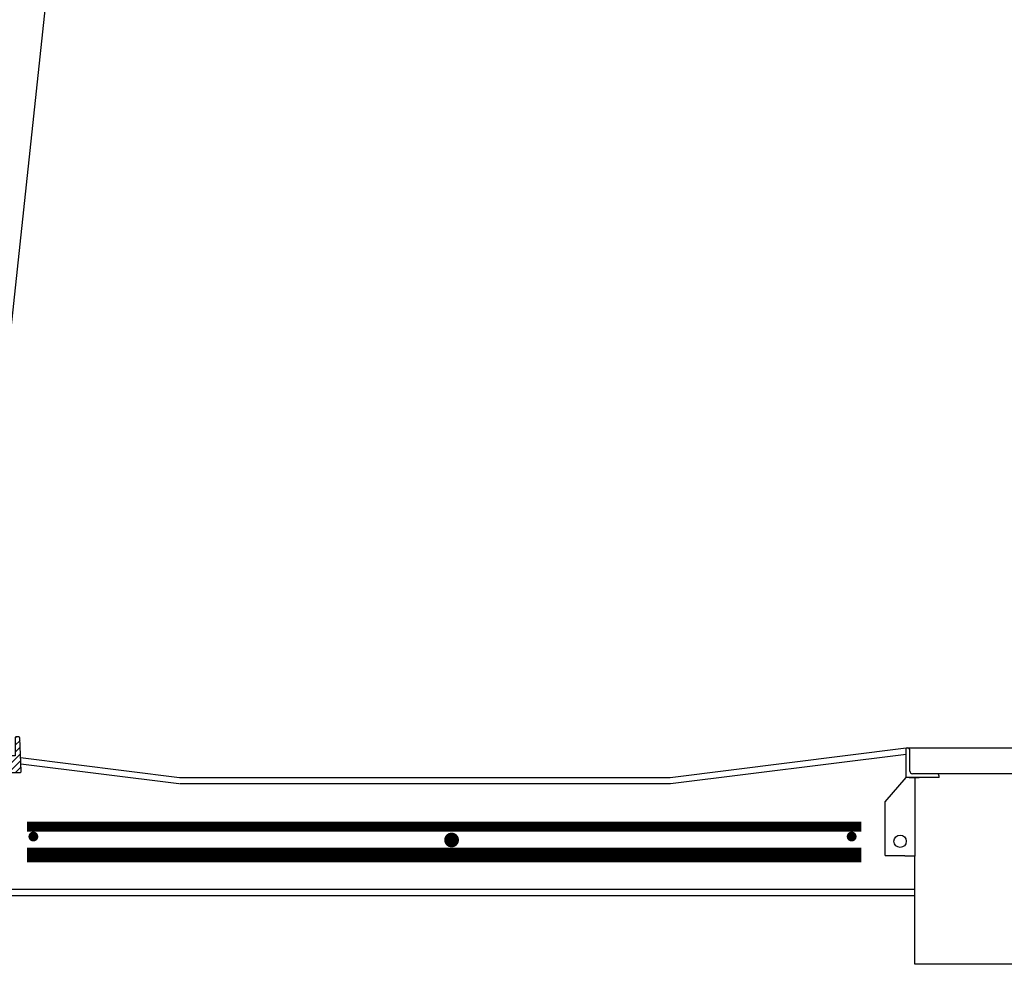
# Model space of a CAD drawing. Extents: x 2963 to 4079, y -422 to 622.
# Tile 116 of 119: x 3673 to 3723, y 492 to 540. Entities that reach past the tile are written whole.
import ezdxf

# ---------------------------------------------------------------- set-up
doc = ezdxf.new("R2010")
doc.units = 0
doc.header["$MEASUREMENT"] = 0
doc.linetypes.add('HIDDEN', pattern=[0.375, 0.25, -0.125])
doc.linetypes.add('TANK-SLAB$0$DASHED', pattern=[0.75, 0.5, -0.25])
for name, color, linetype in [('REBAR', 4, 'TANK-SLAB$0$DASHED'), ('SPILL-BUCKET', 1, 'CONTINUOUS'), ('TANK-MANHOLE', 2, 'CONTINUOUS'), ('TANK-SLAB', 6, 'CONTINUOUS'), ('TEXT', 3, 'CONTINUOUS')]:
    doc.layers.add(name, color=color, linetype=linetype)
doc.styles.add('SIMPLEX', font='simplex')
doc.dimstyles.new('DIM48', dxfattribs={"dimscale": 48, "dimtxt": 0.09375, "dimasz": 0.09375, "dimexe": 0.0625, "dimexo": 0.0625, "dimgap": 0.0625, "dimtad": 1, "dimdec": 4, "dimzin": 3, "dimdsep": 46, "dimlunit": 4, "dimtxsty": 'SIMPLEX', "dimcen": 0, "dimclrd": 3, "dimclre": 3, "dimclrt": 3, "dimadec": 0, "dimazin": 0, "dimtfac": 1, "dimtdec": 4, "dimtofl": 0, "dimtmove": 2, "dimatfit": 3, "dimfxl": 1, "dimfrac": 2, "dimtolj": 1, "dimtzin": 3, "dimarcsym": 0})

msp = doc.modelspace()

# ---------------------------------------------------------------- hatches: boundary and pattern name
at = {"layer": 'SPILL-BUCKET'}
h = msp.add_hatch(dxfattribs=at)
h.set_pattern_fill('ANSI31', scale=2, style=0)
h.set_pattern_definition([(45, (9900.58958, -797.75803), (-0.176776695, 0.176776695), [])])
edge = h.paths.add_edge_path()
edge.add_line((3671.53391, 502.58122), (3671.47571, 502.5188))
edge.add_line((3671.47571, 502.5188), (3671.52517, 501.10235))
edge.add_line((3671.52517, 501.10235), (3671.85048, 501.10235))
edge.add_line((3671.85048, 501.10235), (3671.86792, 501.60179))
edge.add_arc((3671.99281, 501.59747), 0.12496, 90.018606, 178.018559, ccw=False)
edge.add_line((3671.99277, 501.72243), (3672.7796, 501.72243))
edge.add_arc((3672.77962, 501.78491), 0.06248, 269.980716, 361.980739)
edge.add_line((3672.84206, 501.78707), (3672.78317, 503.47341))
edge.add_arc((3672.72073, 503.47121), 0.06248, 2.01864, 90.018617)
edge.add_line((3672.72071, 503.53369), (3672.57887, 503.53369))
edge.add_arc((3672.57888, 503.50245), 0.03124, 90.019575, 180.019575)
edge.add_line((3672.54765, 503.50244), (3672.54765, 502.59621))
edge.add_arc((3672.53234, 502.59652), 0.01531, 268.812785, 358.812785, ccw=False)
edge.add_line((3672.53202, 502.58122), (3671.53391, 502.58122))

# ---------------------------------------------------------------- linework, layer by layer
at = {"layer": 'REBAR', "linetype": 'HIDDEN', "const_width": 0.5}
msp.add_lwpolyline([(3673.14523, 498.97141), (3715.55514, 498.97141)], dxfattribs=at)
at = {"layer": 'REBAR'}
for points, const_width in [([(3673.58975, 498.47139, -1), (3673.33975, 498.47139, -1)], 0.25), ([(3694.91465, 498.29581, -1), (3694.53965, 498.29581, -1)], 0.375), ([(3715.19036, 498.47139, -1), (3714.94036, 498.47139, -1)], 0.25)]:
    msp.add_lwpolyline(points, format="xyb", close=True, dxfattribs=dict(at, const_width=const_width))
at = {"layer": 'REBAR', "const_width": 0.75}
msp.add_lwpolyline([(3673.14523, 497.53689), (3715.55514, 497.53689)], dxfattribs=at)
at = {"layer": 'SPILL-BUCKET', "color": 2, "linetype": 'Continuous'}
msp.add_lwpolyline([(3671.53391, 502.58122), (3671.47571, 502.5188), (3671.52517, 501.10235), (3671.85048, 501.10235), (3671.86792, 501.60179, -0.40402598), (3671.99277, 501.72243), (3672.7796, 501.72243, 0.42447494), (3672.84206, 501.78707), (3672.78317, 503.47341, 0.40402611), (3672.72071, 503.53369), (3672.57887, 503.53369, 0.41421356), (3672.54765, 503.50244), (3672.54765, 502.59621, -0.41421356), (3672.53202, 502.58122), (3671.53391, 502.58122)], format="xyb", dxfattribs=at)
at = {"layer": 'TANK-MANHOLE', "color": 1, "linetype": 'Continuous'}
for p, q in [((3717.83922, 501.47876), (3717.83922, 502.97879)), ((3717.83922, 502.97875), (3717.90172, 502.97875)), ((3717.83922, 502.97875), (3717.90172, 502.97875)), ((3717.83922, 502.97875), (3757.33922, 502.97875)), ((3718.02672, 501.79125), (3718.02672, 502.85375)), ((3719.3861, 501.66625), (3718.15172, 501.66625)), ((3755.79235, 501.66625), (3719.3861, 501.66625)), ((3716.77672, 500.22876), (3717.83922, 501.47876)), ((3719.5111, 501.47876), (3717.83922, 501.47876)), ((3717.99547, 501.47876), (3718.49547, 501.47876)), ((3718.49547, 501.47876), (3718.24547, 501.47876)), ((3718.27672, 501.47876), (3718.27672, 497.47876)), ((3719.5111, 501.47876), (3719.5111, 501.54125)), ((3716.77672, 497.50432), (3716.77672, 500.22876)), ((3716.77672, 497.50432), (3717.77672, 497.50432)), ((3717.77672, 497.50432), (3717.77672, 497.47876)), ((3718.27672, 497.47876), (3717.77672, 497.47876)), ((3718.27672, 491.97875), (3718.27672, 497.47876)), ((3756.90172, 491.97875), (3718.27672, 491.97875))]:
    msp.add_line(p, q, dxfattribs=at)
msp.add_circle((3717.52672, 498.22875), 0.3125, dxfattribs=at)
for centre, start, end in [((3717.90172, 502.85375), 0, 90), ((3718.15172, 501.79125), 180, 270), ((3719.3861, 501.54125), 0, 90)]:
    msp.add_arc(centre, 0.125, start, end, dxfattribs=at)
at = {"layer": 'TANK-SLAB', "color": 2, "linetype": 'Continuous'}
for p, q in [((3705.83881, 501.4787), (3717.83922, 502.97875)), ((3705.85826, 501.1662), (3717.83922, 502.66382)), ((3672.8176, 502.48759), (3680.88798, 501.47879)), ((3672.82864, 502.17128), (3680.86853, 501.16629)), ((3680.88798, 501.47879), (3705.83951, 501.47879)), ((3680.8989, 501.16629), (3705.85896, 501.16629)), ((3671.70447, 495.79125), (3718.27672, 495.79125)), ((3671.70447, 495.47875), (3718.27672, 495.47875))]:
    msp.add_line(p, q, dxfattribs=at)

# ---------------------------------------------------------------- leaders
at = {"layer": 'TEXT'}
msp.add_leader([(3670.1969, 504.40048), (3680.07088, 596.37341), (3690.9747, 596.37341)], dimstyle='DIM48', override={"dimgap": 0.0625, "dimtad": 0}, dxfattribs=at)

doc.saveas('drawing.dxf')
